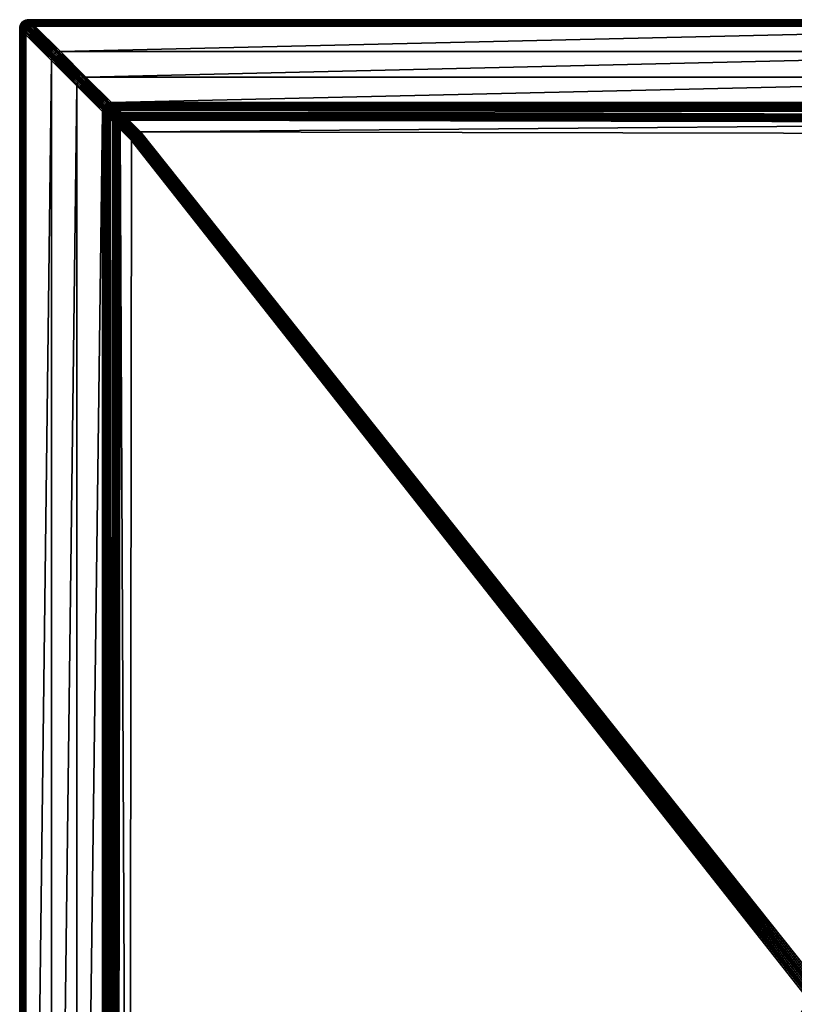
# Model space of a CAD drawing. Header units: centimetres. Extents: x 690 to 780, y 281 to 401.
# Tile 4 of 18: x 690 to 734, y 346 to 401. Entities that reach past the tile are written whole.
import ezdxf

# ---------------------------------------------------------------- set-up
doc = ezdxf.new("R2010")
doc.units = ezdxf.units.CM
doc.layers.get('0').update_dxf_attribs({"true_color": 0x565656})

msp = doc.modelspace()

# ---------------------------------------------------------------- meshes
at = {"color": 37, "true_color": 0x7a5834}
mesh = msp.add_polyface(dxfattribs=at)
corners = [(690.384, 400.889, 4), (690.356, 400.818, 4), (690.356, 400.818, 0), (690.384, 400.889, 0), (690.421, 400.952, 4), (690.421, 400.952, 0), (690.467, 401.007, 4), (690.467, 401.007, 0), (690.521, 401.052, 0), (690.584, 401.089, 0), (690.584, 401.089, 4), (690.521, 401.052, 4), (690.392, 400.882, 4.089), (690.364, 400.81, 4.089), (690.406, 400.868, 4.17), (690.378, 400.796, 4.17), (690.426, 400.848, 4.241), (690.429, 400.945, 4.089), (690.443, 400.931, 4.17), (690.463, 400.911, 4.241), (690.489, 400.885, 4.304), (690.452, 400.822, 4.304), (690.521, 400.853, 4.359), (690.484, 400.789, 4.359), (690.475, 400.999, 4.089), (690.488, 400.985, 4.17), (690.508, 400.965, 4.241), (690.535, 400.939, 4.304), (690.567, 400.907, 4.359), (690.56, 400.814, 4.404), (690.605, 400.868, 4.404), (690.592, 401.082, 4.089), (690.529, 401.045, 4.089), (690.606, 401.068, 4.17), (690.543, 401.031, 4.17), (690.626, 401.048, 4.241), (690.563, 401.011, 4.241), (690.652, 401.022, 4.304), (690.589, 400.985, 4.304), (690.621, 400.953, 4.359)]
mesh.append_faces([[corners[k] for k in face] for face in [(0, 1, 2), (2, 3, 0), (4, 0, 3), (3, 5, 4), (6, 4, 5), (5, 7, 6), (8, 9, 10), (10, 11, 8), (7, 8, 11), (11, 6, 7), (12, 13, 1), (1, 0, 12), (14, 15, 13), (13, 12, 14), (15, 14, 16), (17, 12, 0), (0, 4, 17), (18, 14, 12), (12, 17, 18), (19, 16, 14), (14, 18, 19), (20, 21, 16), (16, 19, 20), (22, 23, 21), (21, 20, 22), (24, 17, 4), (4, 6, 24), (25, 18, 17), (17, 24, 25), (26, 19, 18), (18, 25, 26), (27, 20, 19), (19, 26, 27), (28, 22, 20), (20, 27, 28), (23, 22, 29), (22, 28, 30), (30, 29, 22), (31, 32, 11), (11, 10, 31), (33, 34, 32), (32, 31, 33), (35, 36, 34), (34, 33, 35), (37, 38, 36), (32, 24, 6), (6, 11, 32), (34, 25, 24), (24, 32, 34), (36, 26, 25), (25, 34, 36), (38, 27, 26), (26, 36, 38), (39, 28, 27), (27, 38, 39)]], dxfattribs={"vtx2": -1, "color": 37})
mesh = msp.add_polyface(dxfattribs=at)
corners = [(690.627, 400.447, 4.489), (690.647, 400.527, 4.489), (690.71, 400.464, 4.5), (690.69, 400.384, 4.5), (690.57, 400.504, 4.47), (690.675, 400.599, 4.489), (690.738, 400.536, 4.5), (690.59, 400.584, 4.47), (690.618, 400.656, 4.47), (690.712, 400.662, 4.489), (690.775, 400.599, 4.5), (690.655, 400.719, 4.47), (690.567, 400.706, 4.441), (690.604, 400.77, 4.441), (690.757, 400.716, 4.489), (690.82, 400.653, 4.5), (690.701, 400.773, 4.47), (690.65, 400.824, 4.441), (690.56, 400.814, 4.404), (690.605, 400.868, 4.404), (691.027, 400.847, 4.489), (691.116, 400.858, 4.489), (691.179, 400.794, 4.5), (691.09, 400.784, 4.5), (690.97, 400.904, 4.47), (691.059, 400.914, 4.47), (690.919, 400.954, 4.441), (690.947, 400.827, 4.489), (691.01, 400.764, 4.5), (690.89, 400.884, 4.47), (690.839, 400.935, 4.441), (690.875, 400.799, 4.489), (690.938, 400.736, 4.5), (690.818, 400.856, 4.47), (690.767, 400.906, 4.441), (690.812, 400.762, 4.489), (690.875, 400.699, 4.5), (690.755, 400.819, 4.47), (690.704, 400.87, 4.441), (690.66, 400.914, 4.404), (690.723, 400.951, 4.404), (690.567, 400.907, 4.359), (690.621, 400.953, 4.359)]
mesh.append_faces([[corners[k] for k in face] for face in [(0, 1, 2), (2, 3, 0), (1, 0, 4), (1, 5, 6), (6, 2, 1), (7, 8, 5), (5, 1, 7), (5, 9, 10), (10, 6, 5), (8, 11, 9), (9, 5, 8), (12, 13, 11), (11, 8, 12), (9, 14, 15), (15, 10, 9), (11, 16, 14), (14, 9, 11), (13, 17, 16), (16, 11, 13), (18, 19, 17), (20, 21, 22), (22, 23, 20), (24, 25, 21), (21, 20, 24), (25, 24, 26), (27, 20, 23), (23, 28, 27), (29, 24, 20), (20, 27, 29), (24, 29, 30), (31, 27, 28), (28, 32, 31), (33, 29, 27), (27, 31, 33), (34, 30, 29), (29, 33, 34), (35, 31, 32), (32, 36, 35), (37, 33, 31), (31, 35, 37), (38, 34, 33), (33, 37, 38), (39, 40, 34), (34, 38, 39), (14, 35, 36), (36, 15, 14), (16, 37, 35), (35, 14, 16), (17, 38, 37), (37, 16, 17), (19, 39, 38), (38, 17, 19), (41, 42, 39), (39, 19, 41)]], dxfattribs={"vtx2": -1, "color": 37})
mesh = msp.add_polyface(dxfattribs=at)
corners = [(690.737, 401.137, 0), (690.826, 401.148, 0), (690.826, 401.148, 4), (690.737, 401.137, 4), (690.656, 401.118, 0), (690.656, 401.118, 4), (690.584, 401.089, 0), (690.584, 401.089, 4), (690.833, 401.14, 4.089), (690.744, 401.13, 4.089), (690.847, 401.127, 4.17), (690.758, 401.116, 4.17), (690.867, 401.107, 4.241), (690.778, 401.096, 4.241), (690.893, 401.08, 4.304), (690.804, 401.07, 4.304), (690.926, 401.048, 4.359), (690.836, 401.037, 4.359), (690.664, 401.11, 4.089), (690.678, 401.096, 4.17), (690.698, 401.076, 4.241), (690.724, 401.05, 4.304), (690.756, 401.018, 4.359), (690.592, 401.082, 4.089), (690.606, 401.068, 4.17), (690.626, 401.048, 4.241), (690.652, 401.022, 4.304), (690.684, 400.99, 4.359), (690.563, 401.011, 4.241), (690.621, 400.953, 4.359), (690.589, 400.985, 4.304), (690.919, 400.954, 4.441), (691.009, 400.965, 4.441), (691.059, 400.914, 4.47), (690.875, 400.999, 4.404), (690.964, 401.01, 4.404), (690.839, 400.935, 4.441), (690.97, 400.904, 4.47), (690.794, 400.979, 4.404), (690.723, 400.951, 4.404), (690.767, 400.906, 4.441), (690.66, 400.914, 4.404)]
mesh.append_faces([[corners[k] for k in face] for face in [(0, 1, 2), (2, 3, 0), (4, 0, 3), (3, 5, 4), (6, 4, 5), (5, 7, 6), (8, 9, 3), (3, 2, 8), (10, 11, 9), (9, 8, 10), (12, 13, 11), (11, 10, 12), (14, 15, 13), (13, 12, 14), (16, 17, 15), (15, 14, 16), (9, 18, 5), (5, 3, 9), (11, 19, 18), (18, 9, 11), (13, 20, 19), (19, 11, 13), (15, 21, 20), (20, 13, 15), (17, 22, 21), (21, 15, 17), (18, 23, 7), (7, 5, 18), (19, 24, 23), (23, 18, 19), (20, 25, 24), (24, 19, 20), (21, 26, 25), (25, 20, 21), (22, 27, 26), (26, 21, 22), (28, 25, 26), (27, 29, 30), (30, 26, 27), (31, 32, 33), (34, 35, 32), (32, 31, 34), (17, 16, 35), (35, 34, 17), (36, 31, 37), (38, 34, 31), (31, 36, 38), (22, 17, 34), (34, 38, 22), (39, 38, 36), (36, 40, 39), (27, 22, 38), (38, 39, 27), (29, 27, 39), (39, 41, 29)]], dxfattribs={"vtx2": -1, "color": 37})
mesh = msp.add_polyface(dxfattribs=at)
corners = [(690.826, 401.148, 4), (690.826, 401.148, 0), (753.826, 401.148, 0), (753.826, 401.148, 4), (694.041, 397.933, 4.5), (692.61, 399.363, 4.5), (755.61, 399.363, 4.5), (696.028, 395.945, 3.229), (695.903, 396.07, 4.012), (758.912, 396.062, 4.015), (697.107, 394.866, 2.742), (696.459, 395.513, 2.742), (759.6, 395.375, 2.15), (696.617, 394.456, 2.75), (696.606, 394.367, 2.751), (695.959, 395.014, 2.751), (696.637, 394.537, 2.749), (695.97, 395.103, 2.75), (696.665, 394.608, 2.748), (695.989, 395.184, 2.749), (696.702, 394.671, 2.747), (696.018, 395.255, 2.748), (696.748, 394.725, 2.746), (696.055, 395.318, 2.747), (697.018, 394.855, 2.743), (696.37, 395.503, 2.743), (696.937, 394.836, 2.744), (696.29, 395.483, 2.744), (696.865, 394.808, 2.745), (696.218, 395.455, 2.745), (696.802, 394.771, 2.746), (696.155, 395.418, 2.746), (753.833, 401.14, 4.089), (690.833, 401.14, 4.089), (753.847, 401.127, 4.17), (690.847, 401.127, 4.17), (753.867, 401.107, 4.241), (690.867, 401.107, 4.241), (753.893, 401.08, 4.304), (690.893, 401.08, 4.304), (753.926, 401.048, 4.359), (690.926, 401.048, 4.359), (754.179, 400.794, 4.5), (691.179, 400.794, 4.5), (691.116, 400.858, 4.489), (754.116, 400.857, 4.489), (691.059, 400.914, 4.47), (754.059, 400.914, 4.47), (691.009, 400.965, 4.441), (754.009, 400.965, 4.441), (690.964, 401.01, 4.404), (753.964, 401.01, 4.404), (758.537, 396.437, 4.489), (695.537, 396.437, 4.489), (695.472, 396.502, 4.5), (758.597, 396.376, 4.471), (695.597, 396.377, 4.47), (758.653, 396.321, 4.443), (695.652, 396.322, 4.443), (758.704, 396.27, 4.407), (695.702, 396.271, 4.407), (758.75, 396.223, 4.363), (695.748, 396.226, 4.362), (695.882, 396.092, 4.099), (758.889, 396.085, 4.102), (695.856, 396.118, 4.178), (758.862, 396.112, 4.18), (695.824, 396.149, 4.248), (758.829, 396.145, 4.249), (695.789, 396.185, 4.309), (758.792, 396.182, 4.31), (759.182, 395.792, 2.548), (696.05, 395.923, 3.143), (759.21, 395.764, 2.47), (696.076, 395.897, 3.064), (759.243, 395.732, 2.401), (696.107, 395.866, 2.994), (759.28, 395.695, 2.34), (696.143, 395.83, 2.933), (759.321, 395.653, 2.287), (696.184, 395.789, 2.88), (696.395, 395.578, 2.752), (759.535, 395.44, 2.16), (696.335, 395.638, 2.771), (759.474, 395.5, 2.179), (696.28, 395.693, 2.799), (759.419, 395.556, 2.207), (696.229, 395.743, 2.835), (759.368, 395.607, 2.243), (757.041, 397.933, 4.5)]
mesh.append_faces([[corners[k] for k in face] for face in [(0, 1, 2), (2, 3, 0), (4, 5, 6), (7, 8, 9), (10, 11, 12), (13, 14, 15), (16, 13, 17), (18, 16, 19), (20, 18, 21), (22, 20, 23), (24, 25, 11), (11, 10, 24), (26, 27, 25), (25, 24, 26), (28, 29, 27), (27, 26, 28), (30, 31, 29), (29, 28, 30), (31, 30, 22), (32, 33, 0), (0, 3, 32), (34, 35, 33), (33, 32, 34), (36, 37, 35), (35, 34, 36), (38, 39, 37), (37, 36, 38), (40, 41, 39), (42, 43, 44), (45, 44, 46), (47, 46, 48), (49, 48, 50), (51, 50, 41), (52, 53, 54), (55, 56, 53), (57, 58, 56), (59, 60, 58), (61, 62, 60), (9, 8, 63), (64, 63, 65), (66, 65, 67), (68, 67, 69), (70, 69, 62), (71, 72, 7), (73, 74, 72), (75, 76, 74), (77, 78, 76), (79, 80, 78), (12, 11, 81), (82, 81, 83), (84, 83, 85), (86, 85, 87), (88, 87, 80), (54, 4, 89), (5, 43, 42)]], dxfattribs={"vtx2": -1, "color": 37})
mesh = msp.add_polyface(dxfattribs=at)
corners = [(755.61, 399.363, 4.5), (757.041, 397.933, 4.5), (694.041, 397.933, 4.5), (758.912, 396.062, 4.015), (759.159, 395.815, 2.635), (696.028, 395.945, 3.229), (759.6, 395.375, 2.15), (760.246, 394.729, 2.15), (697.107, 394.866, 2.742), (753.926, 401.148, 4), (753.826, 401.148, 4), (753.826, 401.148, 0), (753.926, 401.148, 0), (754.026, 401.148, 4), (754.026, 401.148, 0), (690.893, 401.08, 4.304), (753.893, 401.08, 4.304), (753.926, 401.048, 4.359), (691.116, 400.858, 4.489), (754.116, 400.857, 4.489), (754.179, 400.794, 4.5), (691.059, 400.914, 4.47), (754.059, 400.914, 4.47), (691.009, 400.965, 4.441), (754.009, 400.965, 4.441), (690.964, 401.01, 4.404), (753.964, 401.01, 4.404), (690.926, 401.048, 4.359), (695.472, 396.502, 4.5), (758.472, 396.502, 4.5), (758.537, 396.437, 4.489), (695.537, 396.437, 4.489), (758.597, 396.376, 4.471), (695.597, 396.377, 4.47), (758.653, 396.321, 4.443), (695.652, 396.322, 4.443), (758.704, 396.27, 4.407), (695.702, 396.271, 4.407), (758.75, 396.223, 4.363), (695.882, 396.092, 4.099), (758.889, 396.085, 4.102), (695.856, 396.118, 4.178), (758.862, 396.112, 4.18), (695.824, 396.149, 4.248), (758.829, 396.145, 4.249), (695.789, 396.185, 4.309), (758.792, 396.182, 4.31), (695.748, 396.226, 4.362), (759.182, 395.792, 2.548), (696.05, 395.923, 3.143), (759.21, 395.764, 2.47), (696.076, 395.897, 3.064), (759.243, 395.732, 2.401), (696.107, 395.866, 2.994), (759.28, 395.695, 2.34), (696.143, 395.83, 2.933), (759.321, 395.653, 2.287), (696.395, 395.578, 2.752), (759.535, 395.44, 2.16), (696.335, 395.638, 2.771), (759.474, 395.5, 2.179), (696.28, 395.693, 2.799), (759.419, 395.556, 2.207), (696.229, 395.743, 2.835), (759.368, 395.607, 2.243), (696.184, 395.789, 2.88), (753.933, 401.14, 4.089), (753.833, 401.14, 4.089), (753.947, 401.126, 4.17), (753.847, 401.127, 4.17), (753.967, 401.107, 4.241), (753.867, 401.107, 4.241), (753.993, 401.08, 4.304), (754.026, 401.048, 4.359), (754.033, 401.14, 4.089), (754.047, 401.126, 4.17), (754.067, 401.107, 4.241), (754.093, 401.08, 4.304), (754.064, 401.01, 4.404), (692.61, 399.363, 4.5)]
mesh.append_faces([[corners[k] for k in face] for face in [(0, 1, 2), (3, 4, 5), (6, 7, 8), (9, 10, 11), (11, 12, 9), (13, 9, 12), (12, 14, 13), (15, 16, 17), (18, 19, 20), (21, 22, 19), (23, 24, 22), (25, 26, 24), (27, 17, 26), (28, 29, 30), (31, 30, 32), (33, 32, 34), (35, 34, 36), (37, 36, 38), (39, 40, 3), (41, 42, 40), (43, 44, 42), (45, 46, 44), (47, 38, 46), (5, 4, 48), (49, 48, 50), (51, 50, 52), (53, 52, 54), (55, 54, 56), (57, 58, 6), (59, 60, 58), (61, 62, 60), (63, 64, 62), (65, 56, 64), (66, 67, 10), (10, 9, 66), (68, 69, 67), (67, 66, 68), (70, 71, 69), (69, 68, 70), (72, 16, 71), (71, 70, 72), (73, 17, 16), (16, 72, 73), (74, 66, 9), (9, 13, 74), (75, 68, 66), (66, 74, 75), (76, 70, 68), (68, 75, 76), (77, 72, 70), (17, 73, 78), (78, 26, 17), (1, 29, 28), (20, 0, 79)]], dxfattribs={"vtx2": -1, "color": 37})
mesh = msp.add_polyface(dxfattribs=at)
corners = [(690.337, 400.737, 4), (690.326, 400.648, 4), (690.326, 400.648, 0), (690.337, 400.737, 0), (690.356, 400.818, 4), (690.356, 400.818, 0), (690.344, 400.729, 4.089), (690.333, 400.64, 4.089), (690.358, 400.716, 4.17), (690.347, 400.627, 4.17), (690.378, 400.696, 4.241), (690.367, 400.607, 4.241), (690.404, 400.67, 4.304), (690.393, 400.58, 4.304), (690.436, 400.637, 4.359), (690.426, 400.548, 4.359), (690.364, 400.81, 4.089), (690.378, 400.796, 4.17), (690.398, 400.776, 4.241), (690.424, 400.75, 4.304), (690.456, 400.718, 4.359), (690.426, 400.848, 4.241), (690.452, 400.822, 4.304), (690.484, 400.789, 4.359), (690.559, 400.414, 4.47), (690.57, 400.504, 4.47), (690.627, 400.447, 4.489), (690.616, 400.358, 4.489), (690.509, 400.465, 4.441), (690.519, 400.554, 4.441), (690.464, 400.51, 4.404), (690.475, 400.599, 4.404), (690.59, 400.584, 4.47), (690.647, 400.527, 4.489), (690.539, 400.635, 4.441), (690.494, 400.679, 4.404), (690.567, 400.706, 4.441), (690.618, 400.656, 4.47), (690.523, 400.751, 4.404), (690.56, 400.814, 4.404), (690.604, 400.77, 4.441), (690.65, 400.824, 4.441)]
mesh.append_faces([[corners[k] for k in face] for face in [(0, 1, 2), (2, 3, 0), (4, 0, 3), (3, 5, 4), (6, 7, 1), (1, 0, 6), (8, 9, 7), (7, 6, 8), (10, 11, 9), (9, 8, 10), (12, 13, 11), (11, 10, 12), (14, 15, 13), (13, 12, 14), (16, 6, 0), (0, 4, 16), (17, 8, 6), (6, 16, 17), (18, 10, 8), (8, 17, 18), (19, 12, 10), (10, 18, 19), (20, 14, 12), (12, 19, 20), (21, 18, 17), (22, 19, 18), (18, 21, 22), (23, 20, 19), (19, 22, 23), (24, 25, 26), (26, 27, 24), (28, 29, 25), (25, 24, 28), (30, 31, 29), (29, 28, 30), (15, 14, 31), (31, 30, 15), (25, 32, 33), (29, 34, 32), (32, 25, 29), (31, 35, 34), (34, 29, 31), (14, 20, 35), (35, 31, 14), (34, 36, 37), (37, 32, 34), (35, 38, 36), (36, 34, 35), (20, 23, 38), (38, 35, 20), (38, 39, 40), (40, 36, 38), (39, 38, 23), (41, 40, 39)]], dxfattribs={"vtx2": -1, "color": 37})
mesh = msp.add_polyface(dxfattribs=at)
corners = [(690.326, 281.648, 4), (690.326, 281.648, 0), (690.326, 400.648, 0), (693.541, 397.433, 4.5), (693.541, 284.863, 4.5), (692.11, 283.433, 4.5), (695.398, 286.72, 3.986), (695.394, 286.716, 4.009), (695.404, 395.57, 4.012), (696.47, 287.788, 3.476), (695.821, 287.141, 3.489), (695.959, 395.014, 2.751), (734.62, 346.148, 2.754), (696.606, 394.367, 2.751), (696.88, 287.299, 3.477), (735.257, 345.512, 2.754), (735.327, 345.441, 2.754), (696.8, 287.318, 3.478), (735.186, 345.582, 2.754), (696.728, 287.346, 3.478), (735.115, 345.653, 2.754), (696.665, 287.383, 3.478), (735.044, 345.724, 2.754), (696.611, 287.429, 3.478), (734.974, 345.794, 2.754), (734.691, 346.077, 2.754), (696.481, 287.699, 3.477), (734.762, 346.007, 2.754), (696.5, 287.618, 3.478), (734.832, 345.936, 2.754), (696.528, 287.546, 3.478), (734.903, 345.865, 2.754), (696.565, 287.483, 3.478), (734.762, 346.148, 2.753), (690.333, 400.64, 4.089), (690.333, 281.656, 4.089), (690.347, 400.627, 4.17), (690.347, 281.67, 4.17), (690.367, 400.607, 4.241), (690.367, 281.689, 4.241), (690.393, 400.58, 4.304), (690.393, 281.716, 4.304), (690.426, 400.548, 4.359), (690.426, 281.748, 4.359), (690.679, 400.294, 4.5), (690.679, 282.002, 4.5), (690.616, 281.939, 4.489), (690.616, 400.358, 4.489), (690.559, 281.882, 4.47), (690.559, 400.414, 4.47), (690.509, 281.831, 4.441), (690.509, 400.465, 4.441), (690.464, 281.786, 4.404), (690.464, 400.51, 4.404), (695.037, 395.937, 4.489), (695.037, 286.359, 4.489), (694.972, 286.294, 4.5), (695.097, 395.877, 4.47), (695.096, 286.419, 4.47), (695.152, 395.822, 4.443), (695.151, 286.473, 4.442), (695.202, 395.771, 4.407), (695.201, 286.523, 4.406), (695.248, 395.726, 4.362), (695.245, 286.567, 4.361), (695.375, 286.697, 4.097), (695.382, 395.591, 4.099), (695.35, 286.672, 4.176), (695.356, 395.618, 4.178), (695.32, 286.642, 4.246), (695.325, 395.649, 4.248), (695.285, 286.607, 4.308), (695.289, 395.685, 4.309), (695.549, 395.424, 3.152), (695.418, 286.74, 3.898), (695.575, 395.398, 3.073), (695.443, 286.764, 3.819), (695.606, 395.367, 3.003), (695.473, 286.794, 3.748), (695.642, 395.331, 2.942), (695.507, 286.829, 3.686), (695.683, 395.29, 2.889), (695.547, 286.868, 3.632), (695.756, 287.077, 3.5), (695.894, 395.079, 2.762), (695.697, 287.017, 3.521), (695.834, 395.139, 2.781), (695.642, 286.963, 3.549), (695.779, 395.194, 2.808), (695.592, 286.913, 3.586), (695.728, 395.244, 2.844), (694.972, 396.002, 4.5), (692.11, 398.863, 4.5)]
mesh.append_faces([[corners[k] for k in face] for face in [(12, 9, 13)]], dxfattribs={"color": 37})
mesh.append_faces([[corners[k] for k in face] for face in [(0, 1, 2), (3, 4, 5), (6, 7, 8), (9, 10, 11), (14, 15, 16), (17, 18, 15), (19, 20, 18), (21, 22, 20), (23, 24, 22), (22, 21, 23), (25, 26, 9), (9, 12, 25), (27, 28, 26), (26, 25, 27), (29, 30, 28), (28, 27, 29), (31, 32, 30), (30, 29, 31), (24, 23, 32), (32, 31, 24), (33, 25, 12), (34, 35, 0), (36, 37, 35), (38, 39, 37), (40, 41, 39), (42, 43, 41), (44, 45, 46), (47, 46, 48), (49, 48, 50), (51, 50, 52), (53, 52, 43), (54, 55, 56), (57, 58, 55), (59, 60, 58), (61, 62, 60), (63, 64, 62), (8, 7, 65), (66, 65, 67), (68, 67, 69), (70, 69, 71), (72, 71, 64), (73, 74, 6), (75, 76, 74), (77, 78, 76), (79, 80, 78), (81, 82, 80), (11, 10, 83), (84, 83, 85), (86, 85, 87), (88, 87, 89), (90, 89, 82), (91, 56, 4), (92, 5, 45)]], dxfattribs={"vtx2": -1, "color": 37})
mesh = msp.add_polyface(dxfattribs=at)
corners = [(690.326, 400.648, 0), (690.326, 400.648, 4), (690.326, 281.648, 4), (692.11, 283.433, 4.5), (692.11, 398.863, 4.5), (693.541, 397.433, 4.5), (695.404, 395.57, 4.012), (695.527, 395.446, 3.239), (695.398, 286.72, 3.986), (695.959, 395.014, 2.751), (696.606, 394.367, 2.751), (696.47, 287.788, 3.476), (697.018, 394.855, 2.743), (697.107, 394.866, 2.742), (735.326, 346.853, 2.741), (696.937, 394.836, 2.744), (735.255, 346.783, 2.742), (696.865, 394.808, 2.745), (735.184, 346.712, 2.743), (735.114, 346.642, 2.745), (696.802, 394.771, 2.746), (735.043, 346.571, 2.746), (696.748, 394.725, 2.746), (734.973, 346.501, 2.747), (734.691, 346.219, 2.753), (734.62, 346.148, 2.754), (696.617, 394.456, 2.75), (734.761, 346.289, 2.751), (696.637, 394.537, 2.749), (734.832, 346.36, 2.75), (696.665, 394.608, 2.748), (734.902, 346.43, 2.749), (696.702, 394.671, 2.747), (690.333, 400.64, 4.089), (690.333, 281.656, 4.089), (690.347, 400.627, 4.17), (690.347, 281.67, 4.17), (690.367, 400.607, 4.241), (690.367, 281.689, 4.241), (690.393, 400.58, 4.304), (690.393, 281.716, 4.304), (690.426, 400.548, 4.359), (690.616, 281.939, 4.489), (690.616, 400.358, 4.489), (690.679, 400.294, 4.5), (690.559, 281.882, 4.47), (690.559, 400.414, 4.47), (690.509, 281.831, 4.441), (690.509, 400.465, 4.441), (690.464, 281.786, 4.404), (690.464, 400.51, 4.404), (690.426, 281.748, 4.359), (694.972, 286.294, 4.5), (694.972, 396.002, 4.5), (695.037, 395.937, 4.489), (695.037, 286.359, 4.489), (695.097, 395.877, 4.47), (695.096, 286.419, 4.47), (695.152, 395.822, 4.443), (695.151, 286.473, 4.442), (695.202, 395.771, 4.407), (695.201, 286.523, 4.406), (695.248, 395.726, 4.362), (695.375, 286.697, 4.097), (695.382, 395.591, 4.099), (695.35, 286.672, 4.176), (695.356, 395.618, 4.178), (695.32, 286.642, 4.246), (695.325, 395.649, 4.248), (695.285, 286.607, 4.308), (695.289, 395.685, 4.309), (695.245, 286.567, 4.361), (695.549, 395.424, 3.152), (695.418, 286.74, 3.898), (695.575, 395.398, 3.073), (695.443, 286.764, 3.819), (695.606, 395.367, 3.003), (695.473, 286.794, 3.748), (695.642, 395.331, 2.942), (695.507, 286.829, 3.686), (695.683, 395.29, 2.889), (695.756, 287.077, 3.5), (695.894, 395.079, 2.762), (695.697, 287.017, 3.521), (695.834, 395.139, 2.781), (695.642, 286.963, 3.549), (695.779, 395.194, 2.808), (695.592, 286.913, 3.586), (695.728, 395.244, 2.844), (695.547, 286.868, 3.632), (693.541, 284.863, 4.5), (690.679, 282.002, 4.5)]
mesh.append_faces([[corners[k] for k in face] for face in [(0, 1, 2), (3, 4, 5), (6, 7, 8), (9, 10, 11), (12, 13, 14), (15, 12, 16), (17, 15, 18), (18, 19, 17), (20, 17, 19), (19, 21, 20), (22, 20, 21), (21, 23, 22), (24, 25, 10), (10, 26, 24), (27, 24, 26), (26, 28, 27), (29, 27, 28), (28, 30, 29), (31, 29, 30), (30, 32, 31), (23, 31, 32), (32, 22, 23), (2, 1, 33), (34, 33, 35), (36, 35, 37), (38, 37, 39), (40, 39, 41), (42, 43, 44), (45, 46, 43), (47, 48, 46), (49, 50, 48), (51, 41, 50), (52, 53, 54), (55, 54, 56), (57, 56, 58), (59, 58, 60), (61, 60, 62), (63, 64, 6), (65, 66, 64), (67, 68, 66), (69, 70, 68), (71, 62, 70), (8, 7, 72), (73, 72, 74), (75, 74, 76), (77, 76, 78), (79, 78, 80), (81, 82, 9), (83, 84, 82), (85, 86, 84), (87, 88, 86), (89, 80, 88), (90, 5, 53), (91, 44, 4)]], dxfattribs={"vtx2": -1, "color": 37})
mesh = msp.add_polyface(dxfattribs=at)
corners = [(693.552, 397.522, 4.5), (693.541, 397.433, 4.5), (692.11, 398.863, 4.5), (692.121, 398.953, 4.5), (693.572, 397.602, 4.5), (692.141, 399.033, 4.5), (693.6, 397.674, 4.5), (692.169, 399.105, 4.5), (693.637, 397.737, 4.5), (692.206, 399.168, 4.5), (693.682, 397.791, 4.5), (692.251, 399.222, 4.5), (693.952, 397.922, 4.5), (692.521, 399.353, 4.5), (692.61, 399.363, 4.5), (694.041, 397.933, 4.5), (693.872, 397.902, 4.5), (692.441, 399.333, 4.5), (693.8, 397.874, 4.5), (692.369, 399.305, 4.5), (693.737, 397.837, 4.5), (692.306, 399.268, 4.5), (690.616, 400.358, 4.489), (690.627, 400.447, 4.489), (690.69, 400.384, 4.5), (690.679, 400.294, 4.5), (694.983, 396.091, 4.5), (690.71, 400.464, 4.5), (695.003, 396.171, 4.5), (690.738, 400.536, 4.5), (695.031, 396.243, 4.5), (690.775, 400.599, 4.5), (695.068, 396.306, 4.5), (690.82, 400.653, 4.5), (695.113, 396.36, 4.5), (695.383, 396.491, 4.5), (695.472, 396.502, 4.5), (691.179, 400.794, 4.5), (691.09, 400.784, 4.5), (695.303, 396.471, 4.5), (691.01, 400.764, 4.5), (695.231, 396.443, 4.5), (690.938, 400.736, 4.5), (695.168, 396.406, 4.5), (690.875, 400.699, 4.5)]
mesh.append_faces([[corners[k] for k in face] for face in [(0, 1, 2), (2, 3, 0), (4, 0, 3), (3, 5, 4), (6, 4, 5), (5, 7, 6), (8, 6, 7), (7, 9, 8), (10, 8, 9), (9, 11, 10), (12, 13, 14), (14, 15, 12), (16, 17, 13), (13, 12, 16), (18, 19, 17), (17, 16, 18), (20, 21, 19), (19, 18, 20), (10, 11, 21), (21, 20, 10), (22, 23, 24), (24, 25, 22), (3, 2, 25), (25, 24, 3), (1, 0, 26), (5, 3, 24), (24, 27, 5), (0, 4, 28), (7, 5, 27), (27, 29, 7), (4, 6, 30), (9, 7, 29), (29, 31, 9), (6, 8, 32), (11, 9, 31), (31, 33, 11), (8, 10, 34), (35, 12, 15), (15, 36, 35), (37, 14, 13), (13, 38, 37), (39, 16, 12), (12, 35, 39), (38, 13, 17), (17, 40, 38), (41, 18, 16), (40, 17, 19), (19, 42, 40), (43, 20, 18), (42, 19, 21), (21, 44, 42), (34, 10, 20), (44, 21, 11), (11, 33, 44)]], dxfattribs={"vtx2": -1, "color": 37})
mesh = msp.add_polyface(dxfattribs=at)
corners = [(695.048, 396.026, 4.489), (695.037, 395.937, 4.489), (694.972, 396.002, 4.5), (694.983, 396.091, 4.5), (695.108, 395.966, 4.47), (695.097, 395.877, 4.47), (695.163, 395.911, 4.443), (695.152, 395.822, 4.443), (695.213, 395.861, 4.407), (695.202, 395.771, 4.407), (695.259, 395.815, 4.362), (695.248, 395.726, 4.362), (695.067, 396.106, 4.489), (695.003, 396.171, 4.5), (695.127, 396.047, 4.47), (695.182, 395.991, 4.443), (695.233, 395.941, 4.407), (695.278, 395.895, 4.362), (695.096, 396.178, 4.489), (695.031, 396.243, 4.5), (695.155, 396.118, 4.47), (695.211, 396.063, 4.443), (695.261, 396.013, 4.407), (695.133, 396.241, 4.489), (695.068, 396.306, 4.5), (695.192, 396.181, 4.47), (695.248, 396.126, 4.443), (695.178, 396.296, 4.489), (695.113, 396.36, 4.5), (695.238, 396.236, 4.47), (695.293, 396.181, 4.443), (695.296, 396.378, 4.489), (695.232, 396.341, 4.489), (695.168, 396.406, 4.5), (695.231, 396.443, 4.5), (695.292, 396.281, 4.47), (693.541, 397.433, 4.5), (693.552, 397.522, 4.5), (693.572, 397.602, 4.5), (693.6, 397.674, 4.5), (693.637, 397.737, 4.5), (693.872, 397.902, 4.5), (695.303, 396.471, 4.5), (693.8, 397.874, 4.5), (693.737, 397.837, 4.5)]
mesh.append_faces([[corners[k] for k in face] for face in [(0, 1, 2), (2, 3, 0), (4, 5, 1), (1, 0, 4), (6, 7, 5), (5, 4, 6), (8, 9, 7), (7, 6, 8), (10, 11, 9), (9, 8, 10), (12, 0, 3), (3, 13, 12), (14, 4, 0), (0, 12, 14), (15, 6, 4), (4, 14, 15), (16, 8, 6), (6, 15, 16), (17, 10, 8), (8, 16, 17), (18, 12, 13), (13, 19, 18), (20, 14, 12), (12, 18, 20), (21, 15, 14), (14, 20, 21), (22, 16, 15), (15, 21, 22), (23, 18, 19), (19, 24, 23), (25, 20, 18), (18, 23, 25), (26, 21, 20), (20, 25, 26), (27, 23, 24), (24, 28, 27), (29, 25, 23), (23, 27, 29), (30, 26, 25), (25, 29, 30), (31, 32, 33), (33, 34, 31), (32, 27, 28), (28, 33, 32), (35, 29, 27), (27, 32, 35), (3, 2, 36), (13, 3, 37), (19, 13, 38), (24, 19, 39), (28, 24, 40), (41, 42, 34), (43, 34, 33), (44, 33, 28)]], dxfattribs={"vtx2": -1, "color": 37})
mesh = msp.add_polyface(dxfattribs=at)
corners = [(695.298, 396.076, 4.407), (695.261, 396.013, 4.407), (695.211, 396.063, 4.443), (695.248, 396.126, 4.443), (695.343, 396.03, 4.362), (695.306, 395.967, 4.362), (695.344, 396.13, 4.407), (695.293, 396.181, 4.443), (695.389, 396.085, 4.362), (695.384, 395.99, 4.309), (695.43, 396.044, 4.309), (695.466, 396.008, 4.248), (695.42, 395.954, 4.248), (695.537, 396.437, 4.489), (695.448, 396.426, 4.489), (695.383, 396.491, 4.5), (695.472, 396.502, 4.5), (695.597, 396.377, 4.47), (695.508, 396.366, 4.47), (695.367, 396.406, 4.489), (695.303, 396.471, 4.5), (695.427, 396.346, 4.47), (695.563, 396.311, 4.443), (695.482, 396.291, 4.443), (695.296, 396.378, 4.489), (695.231, 396.443, 4.5), (695.355, 396.318, 4.47), (695.411, 396.263, 4.443), (695.533, 396.241, 4.407), (695.461, 396.213, 4.407), (695.578, 396.195, 4.362), (695.506, 396.167, 4.362), (695.292, 396.281, 4.47), (695.232, 396.341, 4.489), (695.348, 396.226, 4.443), (695.398, 396.176, 4.407), (695.443, 396.13, 4.362), (695.238, 396.236, 4.47), (695.547, 396.126, 4.309), (695.484, 396.09, 4.309), (695.52, 396.054, 4.248), (695.551, 396.022, 4.178), (695.497, 395.977, 4.178)]
mesh.append_faces([[corners[k] for k in face] for face in [(0, 1, 2), (2, 3, 0), (4, 5, 1), (1, 0, 4), (6, 0, 3), (3, 7, 6), (8, 4, 0), (0, 6, 8), (5, 4, 9), (9, 10, 11), (11, 12, 9), (4, 8, 10), (10, 9, 4), (13, 14, 15), (15, 16, 13), (17, 18, 14), (14, 13, 17), (14, 19, 20), (20, 15, 14), (18, 21, 19), (19, 14, 18), (22, 23, 21), (21, 18, 22), (19, 24, 25), (25, 20, 19), (21, 26, 24), (24, 19, 21), (23, 27, 26), (26, 21, 23), (28, 29, 27), (27, 23, 28), (30, 31, 29), (29, 28, 30), (26, 32, 33), (33, 24, 26), (27, 34, 32), (32, 26, 27), (29, 35, 34), (34, 27, 29), (31, 36, 35), (35, 29, 31), (34, 7, 37), (37, 32, 34), (35, 6, 7), (7, 34, 35), (36, 8, 6), (6, 35, 36), (36, 31, 38), (38, 39, 36), (11, 40, 41), (41, 42, 11), (10, 39, 40), (40, 11, 10), (8, 36, 39), (39, 10, 8)]], dxfattribs={"vtx2": -1, "color": 37})
mesh = msp.add_polyface(dxfattribs=at)
corners = [(695.538, 395.535, 3.238), (695.527, 395.446, 3.239), (695.404, 395.57, 4.012), (695.414, 395.659, 4.012), (695.558, 395.615, 3.237), (695.434, 395.74, 4.012), (695.586, 395.687, 3.236), (695.462, 395.811, 4.012), (695.499, 395.874, 4.012), (695.623, 395.75, 3.235), (695.306, 395.967, 4.362), (695.278, 395.895, 4.362), (695.233, 395.941, 4.407), (695.261, 396.013, 4.407), (695.382, 395.591, 4.099), (695.393, 395.681, 4.099), (695.356, 395.618, 4.178), (695.367, 395.707, 4.178), (695.325, 395.649, 4.248), (695.335, 395.738, 4.248), (695.289, 395.685, 4.309), (695.299, 395.774, 4.309), (695.248, 395.726, 4.362), (695.259, 395.815, 4.362), (695.412, 395.761, 4.099), (695.386, 395.788, 4.178), (695.355, 395.819, 4.248), (695.319, 395.855, 4.309), (695.441, 395.833, 4.099), (695.414, 395.859, 4.178), (695.383, 395.89, 4.248), (695.347, 395.926, 4.309), (695.478, 395.896, 4.099), (695.451, 395.922, 4.178), (695.42, 395.954, 4.248), (695.384, 395.99, 4.309), (695.523, 395.95, 4.099), (695.545, 395.929, 4.012), (695.497, 395.977, 4.178), (695.466, 396.008, 4.248)]
mesh.append_faces([[corners[k] for k in face] for face in [(0, 1, 2), (2, 3, 0), (4, 0, 3), (3, 5, 4), (6, 4, 5), (5, 7, 6), (7, 8, 9), (10, 11, 12), (12, 13, 10), (14, 15, 3), (3, 2, 14), (16, 17, 15), (15, 14, 16), (18, 19, 17), (17, 16, 18), (20, 21, 19), (19, 18, 20), (22, 23, 21), (21, 20, 22), (15, 24, 5), (5, 3, 15), (17, 25, 24), (24, 15, 17), (19, 26, 25), (25, 17, 19), (21, 27, 26), (26, 19, 21), (23, 11, 27), (27, 21, 23), (24, 28, 7), (7, 5, 24), (25, 29, 28), (28, 24, 25), (26, 30, 29), (29, 25, 26), (27, 31, 30), (30, 26, 27), (11, 10, 31), (31, 27, 11), (28, 32, 8), (8, 7, 28), (29, 33, 32), (32, 28, 29), (30, 34, 33), (33, 29, 30), (31, 35, 34), (34, 30, 31), (35, 31, 10), (32, 36, 37), (37, 8, 32), (33, 38, 36), (36, 32, 33), (34, 39, 38), (38, 33, 34)]], dxfattribs={"vtx2": -1, "color": 37})
mesh = msp.add_polyface(dxfattribs=at)
corners = [(695.623, 395.75, 3.235), (695.586, 395.687, 3.236), (695.462, 395.811, 4.012), (695.669, 395.804, 3.234), (695.499, 395.874, 4.012), (695.545, 395.929, 4.012), (695.814, 396.059, 4.012), (695.939, 395.934, 3.23), (695.858, 395.915, 3.231), (695.734, 396.04, 4.012), (695.787, 395.887, 3.232), (695.724, 395.85, 3.233), (695.599, 395.974, 4.012), (695.662, 396.011, 4.012), (695.691, 395.783, 3.147), (695.645, 395.728, 3.148), (695.717, 395.756, 3.069), (695.671, 395.702, 3.07), (695.748, 395.725, 2.999), (696.05, 395.923, 3.143), (695.961, 395.913, 3.143), (696.028, 395.945, 3.229), (696.076, 395.897, 3.064), (695.987, 395.886, 3.065), (695.88, 395.893, 3.144), (695.906, 395.867, 3.066), (696.018, 395.855, 2.995), (695.938, 395.836, 2.996), (696.054, 395.819, 2.933), (695.973, 395.8, 2.934), (696.095, 395.778, 2.88), (696.014, 395.759, 2.881), (695.808, 395.865, 3.145), (695.835, 395.839, 3.067), (695.866, 395.807, 2.997), (695.902, 395.772, 2.935), (695.942, 395.731, 2.882), (695.745, 395.828, 3.146), (695.771, 395.802, 3.068), (695.803, 395.771, 2.998), (695.839, 395.735, 2.936), (695.523, 395.95, 4.099), (696.06, 395.713, 2.837)]
mesh.append_faces([[corners[k] for k in face] for face in [(0, 1, 2), (3, 0, 4), (4, 5, 3), (6, 7, 8), (9, 8, 10), (11, 12, 13), (13, 10, 11), (5, 12, 11), (11, 3, 5), (14, 15, 0), (0, 3, 14), (16, 17, 15), (15, 14, 16), (17, 16, 18), (19, 20, 7), (7, 21, 19), (22, 23, 20), (20, 24, 8), (8, 7, 20), (23, 25, 24), (24, 20, 23), (26, 27, 25), (25, 23, 26), (28, 29, 27), (27, 26, 28), (30, 31, 29), (24, 32, 10), (10, 8, 24), (25, 33, 32), (32, 24, 25), (27, 34, 33), (33, 25, 27), (29, 35, 34), (34, 27, 29), (31, 36, 35), (35, 29, 31), (32, 37, 11), (11, 10, 32), (33, 38, 37), (37, 32, 33), (34, 39, 38), (38, 33, 34), (35, 40, 39), (39, 34, 35), (40, 35, 36), (37, 14, 3), (3, 11, 37), (38, 16, 14), (14, 37, 38), (39, 18, 16), (16, 38, 39), (18, 39, 40), (12, 5, 41), (36, 31, 42)]], dxfattribs={"vtx2": -1, "color": 37})
mesh = msp.add_polyface(dxfattribs=at)
corners = [(695.939, 395.934, 3.23), (695.814, 396.059, 4.012), (695.903, 396.07, 4.012), (696.028, 395.945, 3.229), (695.858, 395.915, 3.231), (695.734, 396.04, 4.012), (695.787, 395.887, 3.232), (695.662, 396.011, 4.012), (695.652, 396.322, 4.443), (695.563, 396.311, 4.443), (695.508, 396.366, 4.47), (695.597, 396.377, 4.47), (695.702, 396.271, 4.407), (695.613, 396.261, 4.407), (695.748, 396.226, 4.362), (695.659, 396.215, 4.362), (695.533, 396.241, 4.407), (695.482, 396.291, 4.443), (695.578, 396.195, 4.362), (695.793, 396.081, 4.099), (695.882, 396.092, 4.099), (695.766, 396.107, 4.178), (695.856, 396.118, 4.178), (695.735, 396.138, 4.248), (695.824, 396.149, 4.248), (695.699, 396.174, 4.309), (695.789, 396.185, 4.309), (695.712, 396.061, 4.099), (695.686, 396.088, 4.178), (695.655, 396.119, 4.248), (695.619, 396.155, 4.309), (695.641, 396.033, 4.099), (695.614, 396.059, 4.178), (695.583, 396.09, 4.248), (695.547, 396.126, 4.309), (695.506, 396.167, 4.362), (695.578, 395.996, 4.099), (695.599, 395.974, 4.012), (695.551, 396.022, 4.178), (695.52, 396.054, 4.248), (695.484, 396.09, 4.309), (695.523, 395.95, 4.099), (695.497, 395.977, 4.178)]
mesh.append_faces([[corners[k] for k in face] for face in [(0, 1, 2), (2, 3, 0), (4, 5, 1), (6, 7, 5), (8, 9, 10), (10, 11, 8), (12, 13, 9), (9, 8, 12), (14, 15, 13), (13, 12, 14), (13, 16, 17), (17, 9, 13), (15, 18, 16), (16, 13, 15), (19, 20, 2), (2, 1, 19), (21, 22, 20), (20, 19, 21), (23, 24, 22), (22, 21, 23), (25, 26, 24), (24, 23, 25), (15, 14, 26), (26, 25, 15), (27, 19, 1), (1, 5, 27), (28, 21, 19), (19, 27, 28), (29, 23, 21), (21, 28, 29), (30, 25, 23), (23, 29, 30), (18, 15, 25), (25, 30, 18), (31, 27, 5), (5, 7, 31), (32, 28, 27), (27, 31, 32), (33, 29, 28), (28, 32, 33), (34, 30, 29), (29, 33, 34), (35, 18, 30), (30, 34, 35), (36, 31, 7), (7, 37, 36), (38, 32, 31), (31, 36, 38), (39, 33, 32), (32, 38, 39), (40, 34, 33), (33, 39, 40), (41, 36, 37), (42, 38, 36), (36, 41, 42)]], dxfattribs={"vtx2": -1, "color": 37})
mesh = msp.add_polyface(dxfattribs=at)
corners = [(695.959, 395.014, 2.751), (695.97, 395.103, 2.75), (696.617, 394.456, 2.75), (695.989, 395.184, 2.749), (696.637, 394.537, 2.749), (696.018, 395.255, 2.748), (696.665, 394.608, 2.748), (696.055, 395.318, 2.747), (696.702, 394.671, 2.747), (696.1, 395.373, 2.746), (696.748, 394.725, 2.746), (696.155, 395.418, 2.746), (695.961, 395.913, 3.143), (696.05, 395.923, 3.143), (696.076, 395.897, 3.064), (696.107, 395.866, 2.994), (696.018, 395.855, 2.995), (695.987, 395.886, 3.065), (696.143, 395.83, 2.933), (696.054, 395.819, 2.933), (696.184, 395.789, 2.88), (696.095, 395.778, 2.88), (695.973, 395.8, 2.934), (695.99, 395.383, 2.758), (696.036, 395.437, 2.757), (696.306, 395.567, 2.753), (696.395, 395.578, 2.752), (696.459, 395.513, 2.742), (696.37, 395.503, 2.743), (696.246, 395.627, 2.772), (696.335, 395.638, 2.771), (696.19, 395.682, 2.8), (696.28, 395.693, 2.799), (696.14, 395.733, 2.836), (696.229, 395.743, 2.835), (696.225, 395.548, 2.754), (696.29, 395.483, 2.744), (696.165, 395.608, 2.773), (696.11, 395.663, 2.801), (696.06, 395.713, 2.837), (696.014, 395.759, 2.881), (696.153, 395.52, 2.755), (696.218, 395.455, 2.745), (696.093, 395.58, 2.774), (696.038, 395.635, 2.802), (695.988, 395.685, 2.838), (696.09, 395.483, 2.756), (696.03, 395.543, 2.775), (695.975, 395.598, 2.803), (695.976, 395.497, 2.776)]
mesh.append_faces([[corners[k] for k in face] for face in [(0, 1, 2), (1, 3, 4), (3, 5, 6), (5, 7, 8), (7, 9, 10), (10, 9, 11), (12, 13, 14), (15, 16, 17), (17, 14, 15), (18, 19, 16), (16, 15, 18), (20, 21, 19), (19, 18, 20), (22, 19, 21), (23, 24, 9), (9, 7, 23), (25, 26, 27), (27, 28, 25), (29, 30, 26), (26, 25, 29), (31, 32, 30), (30, 29, 31), (33, 34, 32), (32, 31, 33), (21, 20, 34), (34, 33, 21), (35, 25, 28), (28, 36, 35), (37, 29, 25), (25, 35, 37), (38, 31, 29), (29, 37, 38), (39, 33, 31), (31, 38, 39), (40, 21, 33), (33, 39, 40), (41, 35, 36), (36, 42, 41), (43, 37, 35), (35, 41, 43), (44, 38, 37), (37, 43, 44), (45, 39, 38), (38, 44, 45), (46, 41, 42), (42, 11, 46), (47, 43, 41), (41, 46, 47), (48, 44, 43), (43, 47, 48), (24, 46, 11), (11, 9, 24), (49, 47, 46), (46, 24, 49)]], dxfattribs={"vtx2": -1, "color": 37})
mesh = msp.add_polyface(dxfattribs=at)
corners = [(695.527, 395.446, 3.239), (695.538, 395.535, 3.238), (695.56, 395.513, 3.151), (695.579, 395.594, 3.15), (695.558, 395.615, 3.237), (695.606, 395.567, 3.072), (695.586, 395.487, 3.072), (695.637, 395.536, 3.002), (695.617, 395.456, 3.003), (695.673, 395.5, 2.94), (695.608, 395.666, 3.149), (695.586, 395.687, 3.236), (695.634, 395.639, 3.071), (695.665, 395.608, 3.001), (695.701, 395.572, 2.939), (695.742, 395.531, 2.886), (695.645, 395.728, 3.148), (695.623, 395.75, 3.235), (695.671, 395.702, 3.07), (695.702, 395.671, 3), (695.738, 395.635, 2.938), (695.779, 395.594, 2.885), (695.748, 395.725, 2.999), (695.784, 395.689, 2.937), (695.825, 395.648, 2.884), (695.942, 395.731, 2.882), (695.879, 395.694, 2.883), (695.839, 395.735, 2.936), (695.788, 395.486, 2.842), (695.825, 395.549, 2.841), (695.875, 395.498, 2.805), (695.921, 395.553, 2.804), (695.976, 395.497, 2.776), (695.87, 395.603, 2.84), (696.06, 395.713, 2.837), (695.988, 395.685, 2.838), (695.925, 395.648, 2.839), (696.038, 395.635, 2.802), (695.975, 395.598, 2.803), (696.03, 395.543, 2.775)]
mesh.append_faces([[corners[k] for k in face] for face in [(0, 1, 2), (3, 2, 1), (1, 4, 3), (5, 6, 2), (2, 3, 5), (6, 5, 7), (8, 7, 9), (10, 3, 4), (4, 11, 10), (12, 5, 3), (3, 10, 12), (13, 7, 5), (5, 12, 13), (14, 9, 7), (7, 13, 14), (9, 14, 15), (16, 10, 11), (11, 17, 16), (18, 12, 10), (10, 16, 18), (19, 13, 12), (12, 18, 19), (20, 14, 13), (13, 19, 20), (21, 15, 14), (14, 20, 21), (22, 19, 18), (23, 20, 19), (19, 22, 23), (24, 21, 20), (20, 23, 24), (25, 26, 27), (27, 23, 22), (26, 24, 23), (23, 27, 26), (28, 29, 30), (15, 21, 29), (29, 28, 15), (30, 31, 32), (29, 33, 31), (31, 30, 29), (21, 24, 33), (33, 29, 21), (34, 35, 25), (36, 35, 37), (37, 38, 36), (26, 25, 35), (35, 36, 26), (31, 38, 39), (39, 32, 31), (33, 36, 38), (38, 31, 33), (24, 26, 36), (36, 33, 24)]], dxfattribs={"vtx2": -1, "color": 37})
mesh = msp.add_polyface(dxfattribs=at)
corners = [(695.56, 395.513, 3.151), (695.549, 395.424, 3.152), (695.527, 395.446, 3.239), (695.586, 395.487, 3.072), (695.575, 395.398, 3.073), (695.617, 395.456, 3.003), (695.606, 395.367, 3.003), (695.653, 395.42, 2.941), (695.642, 395.331, 2.942), (695.694, 395.379, 2.888), (695.683, 395.29, 2.889), (695.637, 395.536, 3.002), (695.673, 395.5, 2.94), (695.714, 395.46, 2.887), (695.742, 395.531, 2.886), (695.894, 395.079, 2.762), (695.905, 395.168, 2.761), (695.97, 395.103, 2.75), (695.959, 395.014, 2.751), (695.834, 395.139, 2.781), (695.845, 395.228, 2.78), (695.779, 395.194, 2.808), (695.79, 395.283, 2.807), (695.728, 395.244, 2.844), (695.739, 395.334, 2.843), (695.925, 395.249, 2.76), (695.989, 395.184, 2.749), (695.865, 395.309, 2.779), (695.809, 395.364, 2.806), (695.759, 395.414, 2.843), (695.953, 395.32, 2.759), (696.018, 395.255, 2.748), (695.893, 395.38, 2.778), (695.838, 395.435, 2.806), (695.788, 395.486, 2.842), (695.99, 395.383, 2.758), (696.055, 395.318, 2.747), (695.93, 395.443, 2.777), (695.875, 395.498, 2.805), (695.976, 395.497, 2.776), (696.036, 395.437, 2.757)]
mesh.append_faces([[corners[k] for k in face] for face in [(0, 1, 2), (3, 4, 1), (1, 0, 3), (5, 6, 4), (4, 3, 5), (7, 8, 6), (6, 5, 7), (9, 10, 8), (8, 7, 9), (11, 5, 3), (12, 7, 5), (13, 9, 7), (7, 12, 13), (14, 13, 12), (15, 16, 17), (17, 18, 15), (19, 20, 16), (16, 15, 19), (21, 22, 20), (20, 19, 21), (23, 24, 22), (22, 21, 23), (10, 9, 24), (24, 23, 10), (16, 25, 26), (26, 17, 16), (20, 27, 25), (25, 16, 20), (22, 28, 27), (27, 20, 22), (24, 29, 28), (28, 22, 24), (9, 13, 29), (29, 24, 9), (25, 30, 31), (31, 26, 25), (27, 32, 30), (30, 25, 27), (28, 33, 32), (32, 27, 28), (29, 34, 33), (33, 28, 29), (13, 14, 34), (34, 29, 13), (30, 35, 36), (36, 31, 30), (32, 37, 35), (35, 30, 32), (33, 38, 37), (37, 32, 33), (38, 33, 34), (37, 39, 40), (40, 35, 37), (39, 37, 38)]], dxfattribs={"vtx2": -1, "color": 37})
mesh = msp.add_polyface(dxfattribs=at)
corners = [(760.246, 394.729, 2.15), (735.326, 346.853, 2.741), (697.107, 394.866, 2.742), (735.255, 346.783, 2.742), (697.018, 394.855, 2.743), (735.184, 346.712, 2.743), (696.937, 394.836, 2.744), (735.396, 346.783, 2.741), (735.326, 346.712, 2.742), (735.255, 346.642, 2.743), (735.396, 346.642, 2.742), (735.326, 346.571, 2.743), (735.185, 346.571, 2.745), (735.114, 346.642, 2.745), (735.255, 346.501, 2.745), (735.397, 346.5, 2.743), (735.326, 346.43, 2.745), (735.114, 346.501, 2.746), (735.043, 346.571, 2.746), (735.185, 346.43, 2.746), (735.256, 346.359, 2.746), (735.044, 346.43, 2.747), (734.973, 346.501, 2.747), (735.114, 346.359, 2.747), (735.185, 346.289, 2.747), (735.326, 346.289, 2.746), (735.256, 346.218, 2.747), (734.62, 346.148, 2.754), (734.691, 346.219, 2.753), (734.762, 346.148, 2.753), (734.832, 346.218, 2.751), (734.761, 346.289, 2.751), (734.903, 346.148, 2.751), (734.903, 346.289, 2.75), (734.832, 346.36, 2.75), (734.973, 346.218, 2.75), (735.044, 346.147, 2.75), (734.973, 346.36, 2.749), (734.902, 346.43, 2.749), (735.044, 346.289, 2.749), (735.114, 346.218, 2.749), (735.185, 346.147, 2.749), (735.326, 346.147, 2.747)]
mesh.append_faces([[corners[k] for k in face] for face in [(0, 1, 2)]], dxfattribs={"vtx0": -1, "color": 37})
mesh.append_faces([[corners[k] for k in face] for face in [(1, 3, 4), (3, 5, 6), (7, 8, 3), (3, 1, 7), (8, 9, 5), (5, 3, 8), (10, 11, 9), (9, 8, 10), (9, 12, 13), (13, 5, 9), (11, 14, 12), (12, 9, 11), (15, 16, 14), (14, 11, 15), (12, 17, 18), (18, 13, 12), (14, 19, 17), (17, 12, 14), (16, 20, 19), (19, 14, 16), (17, 21, 22), (22, 18, 17), (19, 23, 21), (21, 17, 19), (20, 24, 23), (23, 19, 20), (25, 26, 24), (24, 20, 25), (27, 28, 29), (30, 29, 28), (28, 31, 30), (29, 30, 32), (33, 30, 31), (31, 34, 33), (35, 32, 30), (30, 33, 35), (32, 35, 36), (37, 33, 34), (34, 38, 37), (39, 35, 33), (33, 37, 39), (40, 36, 35), (35, 39, 40), (36, 40, 41), (21, 37, 38), (38, 22, 21), (23, 39, 37), (37, 21, 23), (24, 40, 39), (39, 23, 24), (26, 41, 40), (40, 24, 26), (41, 26, 42)]], dxfattribs={"vtx2": -1, "color": 37})

doc.saveas('drawing.dxf')
